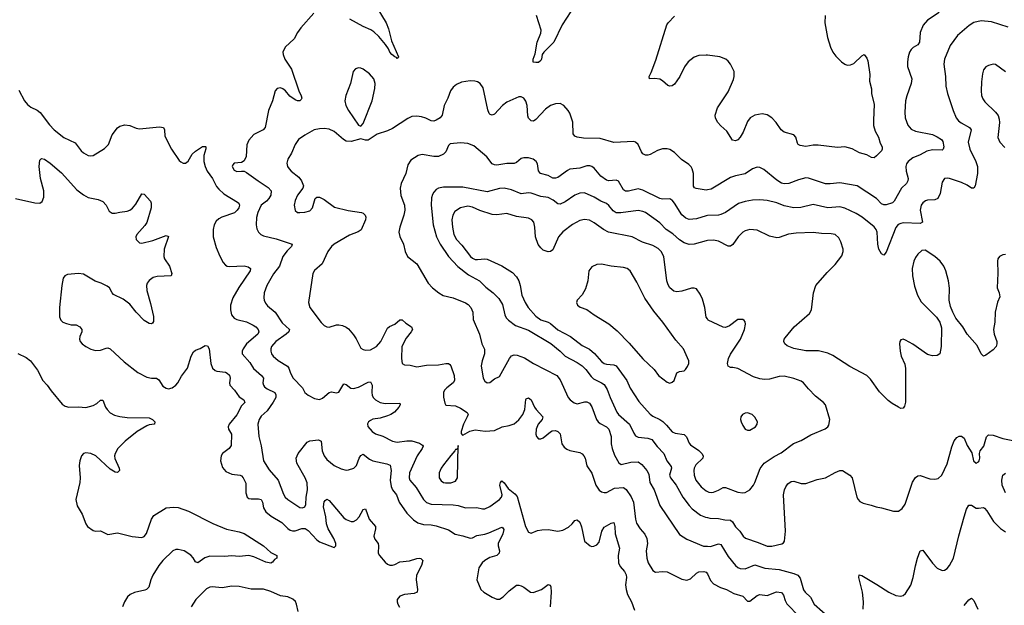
# Model space of a CAD drawing. Header units: inches. Extents: x 884691 to 1028259, y 526745 to 653629.
# Tile 106 of 241: x 944346 to 952441, y 584681 to 589496. Entities that reach past the tile are written whole.
import ezdxf

# ---------------------------------------------------------------- set-up
doc = ezdxf.new("R2010")
doc.units = ezdxf.units.IN
doc.header["$MEASUREMENT"] = 0
doc.layers.add('A9548', color=7, linetype='Continuous')
doc.layers.add('A9558', color=7, linetype='Continuous')

msp = doc.modelspace()

# ---------------------------------------------------------------- linework, layer by layer
at = {"layer": 'A9548', "color": 6}
for points, elevation in [([(947273.9, 589610), (947358.7, 589470), (947379.3, 589419.3), (947401.9, 589321.9), (947460.5, 589190), (947458.8, 589181.2), (947450, 589177.3), (947444.8, 589184.8), (947430, 589190.4), (947405.5, 589210), (947388.8, 589230), (947376.8, 589256.8), (947352.5, 589292.5), (947298.1, 589358.1), (947257.2, 589397.2), (947233.5, 589413.5), (947170, 589440.6), (947059.5, 589499.5)], 2600), ([(946765.5, 589550), (946658.2, 589430), (946629.3, 589390), (946602.1, 589337.9), (946527.4, 589270), (946510.6, 589230), (946511.1, 589210), (946525.5, 589170), (946580.9, 589090), (946640.4, 588910), (946659.1, 588870), (946665.4, 588850), (946660, 588840), (946650, 588829.3), (946630, 588828.2), (946610, 588836.1), (946567.8, 588867.8), (946530, 588912.3), (946510, 588928.7), (946490, 588935.4), (946463.6, 588930), (946447.5, 588910), (946423.6, 588830), (946390.5, 588750), (946363.7, 588610), (946347.5, 588590), (946270, 588551.2), (946230, 588506.5), (946214.1, 588465.9), (946208.2, 588370), (946190, 588335.3), (946170, 588320.4), (946110, 588316.7), (946097.6, 588302.4), (946093.4, 588290), (946110, 588257.5), (946130, 588247.1), (946170, 588251.5), (946190, 588249.2), (946210, 588240.8), (946305.7, 588170), (946390, 588117.4), (946413.8, 588090), (946410, 588053.1), (946395.2, 588024.8), (946376.3, 588003.7), (946330.2, 587969.8), (946303.2, 587910), (946293, 587870), (946290.2, 587810.2), (946295.3, 587775.3), (946308.2, 587748.2), (946328.2, 587730), (946350, 587719.7), (946454.8, 587694.8), (946585.4, 587650), (946581.4, 587630), (946544.8, 587595.2), (946509.7, 587550), (946482.7, 587470), (946432.8, 587407.2), (946376.9, 587310), (946355.3, 587250), (946352.3, 587210), (946355.4, 587190), (946366, 587166), (946384.1, 587144.1), (946446.6, 587090), (946503.2, 587003.2), (946563.1, 586950), (946557.3, 586930), (946537.2, 586910), (946452.9, 586850), (946416.1, 586810), (946409.4, 586790), (946410, 586770), (946417.1, 586750), (946431.1, 586730), (946470, 586694.1), (946548, 586648), (946559.2, 586630), (946571, 586591), (946595.4, 586550), (946671, 586470), (946690.5, 586430.5), (946716.8, 586410), (946770, 586381.7), (946810, 586373.7), (946836, 586384), (946890, 586429.6), (946910, 586435.5), (946950, 586428.2), (946970, 586433.7), (947010, 586502.2), (947030, 586495.7), (947067.2, 586467.2), (947090, 586462.9), (947130, 586474.1), (947210, 586516.5), (947230, 586517.3), (947243.8, 586490), (947241.4, 586430), (947244.7, 586410), (947252.5, 586390), (947270, 586369.7), (947309, 586349), (947350, 586341.1), (947470, 586343.6), (947475, 586330), (947463.1, 586310), (947427, 586270), (947396.5, 586250), (947370, 586239.1), (947310, 586221.2), (947250, 586210.5), (947230, 586200.7), (947213.2, 586190), (947205.4, 586174.6), (947208.4, 586151.6), (947242.9, 586110), (947270, 586091.4), (947330.9, 586070.9), (947410.7, 586030.7), (947450, 586021.4), (947530, 586034.5), (947570, 586033.5), (947633.8, 586013.8), (947657.1, 585997.1), (947661.8, 585990), (947654, 585970), (947614.9, 585910), (947550.9, 585770), (947547, 585730), (947553.8, 585710), (947605.3, 585650), (947666.9, 585550), (947690, 585526.6), (947730, 585512.8), (947910, 585507.3), (947950, 585500.8), (948010, 585483.2), (948105.6, 585485.6), (948150, 585474.1), (948170, 585473.5), (948210, 585492.9), (948291.4, 585550), (948308.3, 585570), (948312.1, 585590), (948294.5, 585670), (948298.5, 585690), (948310, 585705.6), (948330, 585689.6), (948361.6, 585641.6), (948417.7, 585597.7), (948434.8, 585574.8), (948504, 585330), (948530, 585284), (948550, 585275.2), (948603.5, 585296.5), (948638.1, 585301.9), (948690, 585304), (948770, 585291.2), (948810, 585299.8), (948857.5, 585322.5), (948889.1, 585350), (948910, 585377.5), (948930, 585383.8), (948950, 585364.3), (948965.3, 585325.3), (948989.6, 585209.6), (949036.4, 585170), (949050, 585165.5), (949067.3, 585167.3), (949090, 585179.1), (949110, 585200.2), (949132.5, 585290), (949150, 585323.5), (949210, 585358), (949230, 585362.1), (949239.7, 585330), (949242.8, 585270), (949276.5, 585150), (949265.2, 585090), (949269.4, 585030), (949281.7, 585001.7), (949318.6, 584958.6), (949332, 584932), (949334.4, 584910), (949326.5, 584850), (949331, 584810), (949343.2, 584770), (949374.8, 584710), (949401.7, 584641.7)], 2600), ([(948875.8, 589564.2), (948805.4, 589454.6), (948736, 589310), (948654, 589230), (948642, 589210), (948636.1, 589170), (948630, 589159.2), (948610, 589145.2), (948590, 589143), (948567.6, 589147.6), (948566.4, 589170), (948584.3, 589215.7), (948599.8, 589310), (948630, 589386.3), (948632.1, 589410), (948594.2, 589530)], 2600), ([(950000, 589203.7), (949990, 589205), (949930, 589200.9), (949890, 589187.4), (949842.2, 589150), (949811.2, 589108.8), (949773.3, 589030), (949750, 588992.5), (949730, 588966.5), (949710, 588951.6), (949690, 588948.7), (949674, 588954), (949630, 588994.5), (949610, 589005.5), (949568.2, 589011.8), (949524.5, 589010), (949520.9, 589030), (949538.1, 589061.9), (949576.3, 589163.7), (949667.7, 589452.3), (949677.2, 589470), (949730, 589524.2)], 2600), ([(950000, 588096.7), (949990, 588094.5), (949908.6, 588108.6), (949894.5, 588114.5), (949887, 588127), (949885.7, 588230), (949875.9, 588270), (949866.6, 588286.6), (949846.2, 588306.2), (949787.1, 588347.1), (949730, 588403.3), (949690, 588429), (949670, 588434.1), (949630, 588432.8), (949590, 588420.1), (949530, 588388.2), (949510, 588382.2), (949490, 588383.4), (949470, 588394), (949457.3, 588410), (949430, 588470), (949410, 588489), (949393.8, 588493.8), (949230, 588487.5), (949118, 588518), (948982.5, 588522.5), (948930, 588528.8), (948910, 588537.8), (948896.7, 588556.7), (948893.2, 588653.2), (948868, 588728), (948854.8, 588750), (948819.3, 588790), (948790, 588805.9), (948750, 588805), (948710, 588789.9), (948670, 588761.3), (948590, 588675.8), (948570, 588661.3), (948550, 588663.9), (948530, 588687.1), (948524.2, 588704.2), (948517.3, 588790), (948506.1, 588826.1), (948489.4, 588850), (948470, 588861.5), (948450, 588862.8), (948350, 588818.7), (948314.2, 588790), (948250, 588718.3), (948230, 588710.9), (948215, 588715), (948205.3, 588725.3), (948195, 588755), (948155.6, 588935.6), (948130.7, 588970.7), (948110, 588984.8), (948088.8, 588991.2), (948048.2, 588991.8), (947977.6, 588982.4), (947937.2, 588962.8), (947910, 588940.7), (947888.3, 588911.7), (947865.8, 588850), (947835.7, 588790), (947818.4, 588710), (947803.2, 588690), (947769.3, 588669.3), (947750, 588662.9), (947730, 588663.4), (947685.4, 588685.4), (947650, 588697.1), (947610, 588703.6), (947570, 588699.3), (947536.7, 588683.3), (947410, 588601.1), (947370, 588582.5), (947286.2, 588553.8), (947210, 588505.7), (947190, 588504.7), (947150, 588517.6), (947070, 588493.1), (947030, 588497), (947007, 588510), (946930, 588577.4), (946890, 588595.7), (946850, 588600.7), (946810, 588598.7), (946766.8, 588590), (946690, 588547.6), (946638.3, 588510), (946610.1, 588470), (946581.5, 588398.5), (946550.9, 588349.1), (946542.7, 588317.3), (946548.2, 588290), (946560.1, 588270), (946577.5, 588250), (946640.1, 588200.1), (946662.3, 588170), (946678.2, 588130), (946673.4, 588110), (946630, 588054.3), (946610.1, 588010), (946602.4, 587970), (946610, 587927), (946630, 587911.9), (946650, 587910.1), (946690, 587914.5), (946730, 587925.7), (946753.5, 587950), (946775.1, 588024.9), (946790, 588037.4), (946810, 588036.4), (946850, 588016.4), (946934.1, 587954.1), (947047.4, 587927.4), (947155.2, 587910), (947170, 587904.1), (947185.6, 587890), (947191.1, 587871.1), (947188.4, 587850), (947152, 587768), (947128.5, 587751.5), (947056.7, 587723.3), (946930, 587649.6), (946909.1, 587630), (946879.8, 587590), (946831.6, 587490), (946770, 587433.3), (946757, 587410), (946720.2, 587170), (946731.9, 587130), (946825.1, 587005.1), (946850, 586982.7), (946870.9, 586970.9), (946890, 586968.2), (946950, 586986.3), (946970, 586988.2), (947001, 586981), (947030, 586967.5), (947050, 586953.1), (947090, 586906), (947112.1, 586872.1), (947150, 586795), (947170, 586783.4), (947190, 586779), (947230, 586781.5), (947280.4, 586810), (947315.2, 586850), (947370, 586959.2), (947386.7, 586973.3), (947430, 586993.9), (947470, 587028.1), (947490, 587028.1), (947520.1, 587000.1), (947567.8, 586970), (947576.4, 586950), (947565.6, 586930), (947523.2, 586876.8), (947487.6, 586810), (947483.9, 586710), (947490.5, 586670.5), (947510, 586657.5), (947555.9, 586655.9), (947610, 586642.6), (947690, 586656.8), (947790, 586659.6), (947850, 586668.9), (947870, 586669.3), (947881.9, 586661.9), (947890.5, 586650.5), (947917.9, 586570), (947919.4, 586530), (947909.3, 586510), (947857.4, 586470), (947839.7, 586450), (947830.4, 586430), (947830, 586393), (947841.9, 586341.9), (947850, 586325.6), (947930, 586322.2), (947970, 586303), (948025.9, 586265.9), (948031.9, 586250), (948025.9, 586230), (947995.5, 586170), (947976.8, 586110), (947974.4, 586094.4), (947982.5, 586082.5), (947990, 586081.1), (948048, 586112), (948090, 586124.7), (948171.8, 586111.8), (948250, 586117.4), (948312, 586148), (948370, 586159.4), (948410, 586173.5), (948450, 586205.6), (948482.3, 586250), (948498.1, 586290), (948507.4, 586372.6), (948510, 586379), (948530, 586387), (948550.8, 586370.8), (948578.5, 586310), (948592.5, 586290), (948645.7, 586230), (948642.4, 586210), (948609.9, 586170.1), (948592.1, 586130), (948590, 586087.4), (948594.6, 586070), (948610, 586050.1), (948630, 586049.2), (948650, 586059.4), (948710, 586108), (948724.8, 586115.2), (948750, 586117.7), (948771, 586111), (948789.1, 586090), (948804, 586010), (948821.2, 585981.2), (948844.6, 585964.6), (948870, 585953.9), (948950, 585937.9), (948970, 585925.9), (948983.6, 585910), (948994, 585890), (949010, 585829.2), (949050, 585768.6), (949082.1, 585670), (949110, 585629.1), (949130, 585614.7), (949150, 585608.1), (949170, 585609.8), (949235.7, 585644.3), (949309, 585649), (949333.3, 585633.3), (949373, 585573), (949392.9, 585530), (949407.9, 585390), (949417.3, 585357.3), (949446.3, 585310), (949485.4, 585265.4), (949502.4, 585230), (949508.1, 585190), (949497.1, 585130), (949501.8, 585070), (949514.3, 585030), (949550, 584966.8), (949572.5, 584952.5), (949630, 584958.8), (949670, 584955.6), (949790, 584895.7), (949830, 584887.9), (949861, 584899), (949910, 584946.4), (949930, 584957.2), (949970, 584958.5), (949990, 584953), (950000, 584941)], 2700), ([(944337.7, 588917.7), (944386.5, 588830), (944410, 588799.6), (944437, 588777), (944490.7, 588750.7), (944514.1, 588734.1), (944591.3, 588631.3), (944630, 588589.3), (944710, 588526.1), (944802.4, 588482.4), (944850, 588416.4), (944870, 588400.1), (944910, 588379.8), (944930, 588376.4), (944950, 588379.8), (945044.3, 588435.7), (945075.9, 588470), (945107.2, 588550), (945150, 588607.4), (945170, 588620.2), (945210, 588630.8), (945250, 588626.7), (945303, 588603), (945330, 588598.5), (945495.7, 588615.7), (945527.5, 588610), (945535.2, 588590), (945539.3, 588539.3), (945594.4, 588430), (945658.2, 588338.2), (945670, 588326), (945690, 588316.8), (945710, 588317.4), (945730, 588331.5), (945764.2, 588390), (945790, 588415.2), (945850, 588453), (945873.5, 588453.5), (945876.9, 588450), (945875, 588435), (945861.1, 588378.9), (945860.7, 588330), (945869.4, 588289.4), (945887.2, 588250), (945930, 588191.5), (945964.8, 588124.8), (945982.4, 588102.4), (946025.5, 588065.5), (946136.8, 587996.8), (946147, 587987), (946151.8, 587971.8), (946146.9, 587950), (946134.7, 587930), (946111.7, 587908.3), (946006.8, 587873.2), (945981.7, 587858.3), (945961.2, 587838.8), (945946, 587810), (945935.8, 587770), (945935.9, 587710), (945962.5, 587622.5), (945990, 587552.9), (946019.5, 587499.5), (946038.1, 587478.1), (946050.3, 587470.3), (946070, 587466.9), (946190, 587472.6), (946223.4, 587463.4), (946244, 587450), (946241.8, 587430), (946147, 587293), (946097, 587210), (946079.2, 587150), (946078.4, 587110), (946088.5, 587070), (946110, 587041.6), (946130, 587029.8), (946210, 587012.7), (946265.1, 586985.1), (946287.3, 586970), (946305.7, 586950), (946313.2, 586930), (946303.1, 586910), (946211.1, 586830), (946183.2, 586790), (946174.4, 586770), (946175.8, 586750), (946238.1, 586678.1), (946268.3, 586628.3), (946334.1, 586570), (946349.5, 586550), (946346, 586510), (946349, 586490), (946358.3, 586478.3), (946380.7, 586460.7), (946444.2, 586430), (946453, 586413), (946451.9, 586390), (946430.1, 586350.1), (946381.1, 586278.9), (946330, 586236), (946313.8, 586210), (946304.7, 586170), (946312.9, 586070), (946331.9, 585991.9), (946350.7, 585870), (946396.4, 585796.4), (946470, 585710.3), (946514.8, 585594.8), (946529.1, 585570), (946551, 585550), (946650, 585484.7), (946670, 585482.8), (946690.3, 585490), (946697.6, 585510), (946700.6, 585570), (946712.8, 585630), (946708.4, 585688.4), (946693.6, 585730), (946623.5, 585850), (946617.6, 585890), (946635.8, 585930), (946710, 586023), (946730, 586034.7), (946802.6, 586042.6), (946823.5, 586030), (946833.1, 585950), (946849.5, 585910), (946870, 585879.3), (946930, 585830.9), (946990, 585803.1), (947030, 585792.4), (947050, 585794.2), (947094.2, 585810), (947114.9, 585830), (947136.6, 585890), (947150, 585912.8), (947170, 585922.9), (947223, 585883), (947250, 585868.3), (947365.5, 585845.5), (947392.2, 585832.2), (947400.6, 585790), (947392, 585710), (947399.3, 585659.3), (947409.8, 585630), (947443.1, 585590), (947466.2, 585530), (947530, 585438.8), (947583.3, 585383.3), (947619.7, 585359.7), (947665.4, 585345.4), (947730, 585344.1), (947770, 585335.4), (947870, 585300.6), (947926.3, 585266.3), (947990, 585252.2), (948050, 585232.7), (948070, 585237.4), (948104, 585256), (948170, 585265), (948204.1, 585275.9), (948310, 585323.8), (948319, 585319), (948325.6, 585305.6), (948319.2, 585270), (948280.2, 585190), (948280, 585170), (948290.1, 585130), (948288.2, 585110), (948269.6, 585090.4), (948210, 585073.1), (948170, 585050.6), (948148.1, 585030), (948121.3, 584990), (948105.2, 584890), (948137.9, 584810), (948160.5, 584790), (948230, 584747), (948270, 584732.8), (948290, 584733.2), (948321.5, 584750), (948370, 584799.4), (948430, 584846.6), (948450, 584847), (948470, 584841), (948491.2, 584831.2), (948546.7, 584790), (948567.2, 584787.2), (948635.4, 584810), (948690, 584853.6), (948706.5, 584846.5), (948711.9, 584831.9), (948714.3, 584790), (948706.1, 584670)], 2500), ([(950000, 587884.7), (949990, 587884.2), (949910, 587857.3), (949850, 587851.8), (949823.1, 587863.1), (949790.9, 587890.9), (949730, 587986.1), (949710, 588011.5), (949698.5, 588018.5), (949690, 588022.4), (949630, 588021.4), (949610, 588025.6), (949470, 588094.3), (949430, 588106.6), (949350, 588085.6), (949326.6, 588086.6), (949310, 588097.4), (949270, 588167.3), (949250, 588175.7), (949190, 588169.7), (949170, 588175.4), (949124.9, 588210), (949070, 588275.7), (949050, 588288.9), (949033.2, 588293.2), (949010, 588293.2), (948950, 588275.3), (948870, 588266.1), (948850, 588256.2), (948770, 588197.4), (948750, 588191.8), (948730, 588194.2), (948690, 588214.2), (948629, 588230), (948611.9, 588251.9), (948601.7, 588310), (948593.3, 588330), (948566.6, 588350), (948530, 588359.9), (948490, 588360.3), (948470, 588354.5), (948430, 588321.2), (948410, 588313.3), (948350, 588314.3), (948270, 588300.6), (948250, 588302.5), (948231.6, 588311.6), (948187.6, 588367.6), (948079.4, 588459.4), (948030, 588477.3), (947970, 588484.2), (947884.6, 588475.4), (947870, 588461.8), (947850, 588408.7), (947830.5, 588389.5), (947790, 588371.5), (947750.2, 588370.2), (947653.6, 588386.4), (947620.7, 588379.3), (947560.3, 588339.7), (947537.1, 588302.9), (947521.6, 588230), (947483.2, 588150), (947474.2, 588110), (947478.8, 588050), (947508.5, 587970), (947512.2, 587930), (947504.2, 587890), (947470.1, 587790), (947464.2, 587750), (947472.5, 587712.5), (947500.7, 587650), (947513.8, 587590), (947535.4, 587550), (947611.9, 587490), (947704.9, 587330), (947739.3, 587290), (947790.5, 587250), (947828.5, 587228.5), (947910, 587208.5), (948010, 587169.3), (948033.3, 587153.3), (948053.8, 587130), (948071, 587090), (948073.5, 587030), (948126.8, 586910), (948145.5, 586830), (948166.3, 586786.3), (948167.1, 586750), (948146.9, 586690), (948140.9, 586650), (948156.7, 586550), (948170, 586524.6), (948190, 586511.6), (948210, 586512.7), (948250, 586544.6), (948290, 586562.9), (948372.5, 586710), (948390, 586732.6), (948410, 586740.3), (948437.2, 586737.2), (948495.4, 586715.4), (948570, 586669.5), (948761.7, 586570), (948790, 586533.7), (948855.8, 586390), (948870.9, 586370.9), (948905.5, 586345.5), (948930, 586338.8), (948993, 586353), (949010, 586353.5), (949030, 586342.4), (949050, 586313.2), (949089.2, 586209.2), (949100.9, 586190), (949117.1, 586177.1), (949170.9, 586150), (949190.5, 586130.5), (949209.8, 586070), (949207.7, 586010), (949215.9, 585970), (949235.6, 585915.6), (949271.7, 585851.7), (949290, 585839.7), (949370, 585858.3), (949430, 585860.6), (949459.9, 585839.9), (949501.1, 585790), (949518.6, 585758.6), (949526.7, 585690), (949563.5, 585630), (949610, 585503), (949770, 585263.8), (949830, 585225.2), (949968, 585168), (950000, 585166.4)], 2800), ([(944310, 588024.6), (944470, 587990.5), (944510, 587988.6), (944530, 588000.5), (944543.2, 588036.8), (944544.8, 588090), (944516, 588190), (944504.6, 588290), (944510, 588341.6), (944525, 588355), (944550, 588350.4), (944597.5, 588317.5), (944690, 588235.6), (944816.9, 588096.9), (944870, 588054.6), (944910, 588034.7), (944990, 588018.9), (945030, 588002), (945057, 587970), (945082, 587922), (945105.6, 587905.6), (945130, 587904.2), (945170, 587914.8), (945230, 587921.9), (945250, 587930.4), (945273, 587947), (945302, 587978), (945350, 588063.5), (945370, 588060.9), (945422.6, 588002.6), (945427.7, 587987.7), (945427.2, 587950), (945390.7, 587829.3), (945375.2, 587804.8), (945308.7, 587730), (945300.5, 587710), (945303.3, 587690), (945330, 587661.3), (945350, 587657.5), (945440.7, 587679.3), (945550, 587721.4), (945570, 587714), (945534.9, 587610), (945530.3, 587550), (945536.1, 587530), (945578, 587470), (945596.9, 587410), (945590, 587389.1), (945476.3, 587383.7), (945444.5, 587375.5), (945410, 587352.5), (945395.2, 587330), (945389.5, 587310), (945391, 587270), (945422.1, 587162.1), (945444.6, 587055.4), (945444.9, 587015.1), (945438, 587002), (945430, 586996), (945410, 586999.5), (945370, 587023.8), (945303.6, 587090), (945250, 587157), (945197.4, 587197.4), (945117.5, 587237.5), (945105.6, 587250), (945084.4, 587290), (945065.4, 587305.4), (945014.8, 587330), (944966.7, 587346.7), (944870, 587402.5), (944830, 587410), (944738.8, 587401.2), (944717.7, 587390), (944704.5, 587370), (944691.7, 587310), (944673.6, 587130), (944674.3, 587054.3), (944685.1, 587025.1), (944701, 587010), (944730, 586997.2), (944770, 586988.4), (944810, 586987.1), (944839, 586970), (944855.5, 586950), (944857.2, 586930), (944840.9, 586890), (944838.2, 586870), (944843.5, 586850), (944860.1, 586830), (944890, 586808.3), (944930, 586786.1), (944970, 586775.3), (945010, 586779), (945055.4, 586795.4), (945070, 586797.2), (945090, 586790.7), (945203.8, 586683.8), (945316.1, 586596.1), (945390, 586556.3), (945430, 586549), (945470, 586549.7), (945490, 586535.8), (945523.4, 586483.4), (945550, 586465.6), (945570, 586462.2), (945600.2, 586470), (945630, 586490), (945647.3, 586510), (945676.1, 586563.9), (945724.7, 586630), (945755.9, 586730), (945774.4, 586765.6), (945790, 586778.7), (945830, 586792.8), (945870, 586818.1), (945890, 586814.4), (945903.1, 586790), (945918.1, 586670), (945931.5, 586631.5), (945952.6, 586612.6), (945967.2, 586607.2), (946036.7, 586596.7), (946051.4, 586590), (946070, 586572.2), (946076.8, 586550), (946070.3, 586510), (946073.6, 586490), (946112.1, 586450), (946150, 586394.9), (946188.6, 586370), (946196.8, 586350), (946170, 586321.8), (946130, 586248.3), (946067.4, 586170), (946059.5, 586150), (946062.1, 586130), (946087.4, 586087.4), (946084.6, 585995.4), (946069.1, 585970.9), (946014.4, 585930), (946001.3, 585910), (945996.1, 585870), (946014.4, 585814.4), (946041.6, 585781.6), (946090, 585759.7), (946157.8, 585750), (946170, 585744.5), (946182.9, 585730), (946206.3, 585686.3), (946206.4, 585606.4), (946215.8, 585570), (946230, 585560.7), (946250, 585556.3), (946310, 585556.8), (946331.5, 585551.5), (946341.7, 585530), (946350, 585482.8), (946370.2, 585450.2), (946414.2, 585414.2), (946501, 585361), (946550, 585312.2), (946570, 585298.6), (946590, 585292.8), (946610, 585294.9), (946666.1, 585313.9), (946692.5, 585312.5), (946717.5, 585297.5), (946790, 585219.7), (946810, 585203.7), (946930, 585157.7), (946946.3, 585170), (946945.4, 585190), (946929.5, 585230), (946882.6, 585310), (946867.7, 585350), (946864.1, 585410), (946843.9, 585490), (946848.8, 585531.2), (946856.7, 585543.3), (946870, 585553.1), (946890, 585543.7), (947010, 585401.2), (947030, 585386.6), (947070, 585371.4), (947090, 585371), (947116.2, 585383.8), (947137.7, 585410), (947170, 585469.4), (947190, 585473.9), (947220.2, 585390), (947270.4, 585330), (947272.3, 585310), (947258.6, 585250), (947264.7, 585224.7), (947292.5, 585190), (947296.7, 585170), (947293.3, 585110), (947303.6, 585090), (947350, 585035.2), (947370, 585018.8), (947390, 585012), (947410, 585012), (947430, 585016.5), (947470, 585038.4), (947550, 585045.8), (947610, 585066.2), (947630, 585068.8), (947645, 585065), (947661.6, 585050), (947649.2, 585010), (947608.4, 584930), (947604.3, 584890), (947615.2, 584810), (947613.4, 584790), (947590, 584777.7), (947510, 584769.6), (947470, 584755.2), (947449.9, 584730.1), (947448.2, 584710), (947454, 584690), (947467.3, 584667.3)], 2400), ([(950000, 587679.3), (949990, 587678.6), (949890, 587651.7), (949850, 587647.2), (949810, 587660.1), (949770, 587685.2), (949714.5, 587734.5), (949661, 587770), (949610, 587826.5), (949490, 587910.5), (949470, 587919.8), (949430, 587927.2), (949287.2, 587907.2), (949250, 587908.4), (949224.8, 587924.8), (949190, 587967.3), (949170, 587984.8), (949124.1, 588004.1), (949070, 588037.5), (948990, 588071.2), (948950, 588068.8), (948910, 588053.7), (948830, 587997.5), (948790, 587978.3), (948770, 587980.7), (948732.4, 588012.4), (948690, 588033.1), (948630, 588043), (948550, 588070.6), (948530, 588072.9), (948470, 588064.8), (948390, 588097.5), (948330, 588110.7), (948290, 588107.4), (948190, 588081.2), (947990, 588119.1), (947830, 588119.1), (947790, 588110.5), (947770, 588099.5), (947750, 588077.9), (947740.4, 588059.6), (947730.9, 588030), (947729, 587970), (947745.3, 587810), (947773.9, 587710), (947802.3, 587650), (947870, 587549.5), (947947.8, 587467.8), (948036.9, 587396.9), (948125.8, 587350), (948178, 587298), (948239.3, 587250), (948285, 587205), (948314.2, 587154.2), (948333.5, 587070), (948346.1, 587046.1), (948364.7, 587024.7), (948422.4, 586982.4), (948530, 586943.4), (948713.1, 586833.1), (948789.5, 586769.5), (948830, 586729.1), (948930, 586676.3), (948970.3, 586650), (949001.1, 586621.1), (949043.3, 586563.3), (949063.8, 586543.8), (949130.4, 586510.4), (949150, 586495.9), (949176.4, 586456.4), (949200.7, 586390), (949255.1, 586270), (949270.1, 586250.1), (949358.6, 586170), (949395.6, 586095.6), (949410, 586075.6), (949430, 586064.5), (949510, 586055.7), (949543.4, 586043.4), (949586.7, 585986.7), (949643.1, 585930), (949665.3, 585870), (949702.2, 585822.2), (949704.8, 585810), (949689.2, 585750), (949695.8, 585730), (949743.8, 585670), (949799.3, 585570), (949850, 585501.8), (949875.4, 585475.4), (949943.5, 585423.5), (949985.6, 585405.6), (950000, 585402.7)], 2900), ([(950000, 587035.7), (949989.3, 587050), (949979.4, 587130), (949958.7, 587198.7), (949940.6, 587240.6), (949910, 587282), (949890, 587289.3), (949870, 587289.9), (949790, 587263.7), (949750, 587258), (949724, 587264), (949691.8, 587291.8), (949677.2, 587317.2), (949667.4, 587350), (949642.2, 587550), (949618.7, 587590), (949595, 587615), (949550, 587640.3), (949465.9, 587665.9), (949381, 587710), (949187.8, 587747.8), (949144.7, 587770), (949070, 587825.8), (949030, 587848.4), (948990, 587854.4), (948950, 587843.6), (948890, 587810.8), (948810, 587751.9), (948776.5, 587710), (948730, 587604.8), (948711, 587589), (948690, 587586.4), (948650, 587600.7), (948630, 587619.1), (948608.5, 587648.5), (948585.9, 587710), (948581.2, 587790), (948573.1, 587830), (948556.3, 587850), (948530, 587864.1), (948430, 587878.8), (948350, 587903.2), (948270, 587892.3), (948230, 587894.9), (948130, 587926.6), (948070, 587955.5), (948030, 587963.1), (947970, 587950.1), (947922.4, 587917.6), (947905.7, 587890), (947899.4, 587850), (947903.8, 587790), (947915.7, 587730), (947936.2, 587690), (947981, 587641), (948052.5, 587550), (948070, 587534.5), (948090, 587525.4), (948110, 587523.3), (948170, 587529.8), (948190, 587525.7), (948310, 587472.9), (948396.5, 587416.5), (948430, 587380.5), (948448.3, 587348.3), (948460.4, 587310), (948474.8, 587230), (948500.3, 587170), (948525, 587130), (948590, 587058.7), (948630, 587029), (948690, 587008.3), (948710, 586996.9), (948770, 586945.9), (948875.7, 586890), (948970, 586817.1), (949030, 586786.2), (949071.6, 586751.6), (949130, 586686.4), (949150, 586670.2), (949170, 586664), (949230, 586659), (949250, 586649.3), (949337.2, 586530), (949365.8, 586465.8), (949437.1, 586357.1), (949530, 586252.4), (949550, 586236.6), (949609, 586209), (949632.7, 586192.7), (949663.4, 586163.4), (949710, 586106.8), (949735.2, 586095.2), (949810, 586085.5), (949827.5, 586067.5), (949850, 586015), (949860.5, 586000.5), (949930, 585954.4), (949955.3, 585930), (949965.9, 585910), (949963, 585890), (949904.4, 585835.6), (949892, 585810), (949888.3, 585790), (949890.8, 585750), (949905.8, 585710), (949950, 585656.6), (949990, 585622.6), (950000, 585616.9)], 3000), ([(944330, 586752.1), (944398.3, 586718.3), (944434, 586690), (944493.4, 586613.4), (944536.8, 586530), (944572.4, 586492.4), (944605.5, 586445.5), (944695.9, 586335.9), (944719, 586319), (944750, 586310.8), (944830, 586314.4), (944890, 586308), (944950, 586323.4), (944979.7, 586340.3), (945010, 586367.4), (945030, 586367.2), (945051.1, 586311.1), (945063.9, 586290), (945090, 586264.5), (945124.8, 586244.8), (945170, 586232.3), (945230, 586224.8), (945410, 586222.4), (945437.2, 586210), (945456.5, 586190), (945453.4, 586170), (945410, 586164.7), (945390, 586157.7), (945312, 586110), (945212.4, 586030), (945152.6, 585970), (945129.7, 585930), (945125.8, 585910), (945129.1, 585889.1), (945164.6, 585810), (945166, 585790), (945150, 585774), (945130, 585776.5), (945090, 585799.4), (944970.7, 585910), (944931, 585930), (944890, 585935.6), (944871.4, 585928.6), (944854.1, 585910), (944840.1, 585870), (944834.5, 585830), (944842.1, 585730), (944839.8, 585690), (944807.7, 585550), (944819.4, 585499.4), (944859, 585430), (944889, 585350), (944904.2, 585330), (944950, 585295.2), (944970, 585290.6), (945010, 585293.8), (945070, 585264.6), (945150, 585276.5), (945270, 585247.3), (945350, 585238.8), (945370, 585245.9), (945389.6, 585270.4), (945429.4, 585390.6), (945450, 585418.7), (945550, 585483), (945610, 585487.6), (945650, 585484.3), (945735, 585455), (945934.4, 585354.4), (946047.1, 585307.1), (946150, 585285.1), (946190, 585270.7), (946349, 585170), (946410, 585116.1), (946460.7, 585090), (946458.8, 585070), (946441.1, 585058.9), (946423.6, 585036.4), (946410, 585028.3), (946370, 585036.7), (946270, 585079.9), (946230, 585090.4), (946150, 585081.5), (946090, 585088.4), (946030, 585082.3), (945910, 585084.8), (945868.1, 585071.9), (945810, 585031), (945790, 585039.9), (945772.2, 585072.2), (945753.8, 585093.8), (945696.9, 585130), (945650, 585140.2), (945630, 585138.9), (945605.9, 585130), (945522.4, 585050), (945489.4, 585010), (945440.5, 584930), (945424, 584890), (945407.8, 584830), (945388.4, 584811.6), (945374.6, 584805.4), (945290, 584787.2), (945253.4, 584770), (945232.5, 584750), (945207.5, 584710), (945192.3, 584670)], 2300), ([(946634.9, 584630), (946622.9, 584690), (946612.8, 584712.8), (946591.6, 584731.6), (946550, 584750), (946490, 584759.5), (946410, 584795.4), (946350, 584813.6), (946250, 584813), (946150, 584836.1), (946090, 584839.5), (946010, 584824.9), (945927.7, 584832.3), (945909.5, 584830.5), (945882.9, 584817.1), (945794.6, 584730), (945756.6, 584670)], 2400)]:
    msp.add_lwpolyline(points, dxfattribs=dict(at, elevation=elevation))
for points, elevation in [([(947130, 589101.2), (947107.2, 589092.8), (947088.7, 589070), (947065.8, 588970), (947027.3, 588872.7), (947019.4, 588830), (947027.1, 588790), (947049, 588750), (947130, 588627.6), (947150, 588621.7), (947170, 588642.6), (947244.6, 588830), (947266.5, 588930), (947269.4, 588970), (947256.1, 589010), (947220.7, 589050), (947170, 589087.8), (947150, 589097.8)], 2700), ([(949130, 587485.7), (949090, 587483), (949050, 587465), (949025.3, 587430), (949018.1, 587350), (948997, 587283), (948970, 587232.7), (948930.2, 587190), (948924, 587170), (948931.6, 587150), (948953.3, 587133.3), (949010, 587112.5), (949070, 587068.8), (949190, 586995), (949257.2, 586937.2), (949357.5, 586837.5), (949470, 586707.3), (949561.1, 586621.1), (949597.3, 586570), (949670, 586515), (949690, 586508.7), (949710, 586515.5), (949726.8, 586530), (949750, 586593.7), (949770, 586604.2), (949810, 586610.2), (949821.2, 586618.8), (949836.7, 586643.3), (949846.6, 586670), (949847.5, 586690), (949804.5, 586790), (949740.7, 586860.7), (949634.7, 587010), (949558.4, 587098.4), (949486.7, 587206.7), (949419.3, 587339.3), (949365, 587430), (949339.1, 587450), (949310, 587458.9), (949209.3, 587469.3)], 3100), ([(947950, 585994), (947947.1, 585972.9), (947938, 585962), (947930, 585962.7), (947924.2, 585950), (947890, 585913.6), (947830, 585835.8), (947810, 585807.8), (947794.5, 585770), (947793.4, 585730), (947810, 585703.7), (947830, 585691), (947847.2, 585687.2), (947890, 585688.7), (947930, 585702.9), (947946.4, 585730)], 2700)]:
    msp.add_lwpolyline(points, close=True, dxfattribs=dict(at, elevation=elevation))
at = {"layer": 'A9558', "color": 6}
for points, elevation in [([(951905.7, 589554.3), (951809.4, 589490.6), (951775.2, 589450), (951750.5, 589390), (951744.3, 589310), (951730.8, 589290), (951692.1, 589267.9), (951674.5, 589250), (951662.3, 589230), (951649.6, 589190), (951643.9, 589150), (951645.4, 589110), (951680.3, 589010), (951674.8, 588970), (951639.3, 588870), (951629.8, 588830), (951623.4, 588736.6), (951627.2, 588690), (951648, 588628), (951676, 588596), (951710, 588579.8), (951850, 588552.7), (951890, 588533.6), (951923.5, 588510), (951934.8, 588494.8), (951943.6, 588450), (951937.9, 588430), (951930, 588424.1), (951850, 588426.6), (951804.8, 588415.2), (951750, 588385.2), (951690, 588361), (951650.1, 588330), (951636.4, 588310), (951630.1, 588290), (951634.2, 588250), (951649.8, 588190), (951648.4, 588170), (951636.2, 588150), (951595.1, 588110), (951536.2, 588003.8), (951521.3, 587990), (951470, 587973.7), (951450, 587972.5), (951430, 587980.7), (951390, 588025.2), (951230, 588131.2), (951090, 588154.4), (951010, 588145.2), (950970, 588146), (950830, 588192.5), (950810, 588195.3), (950750, 588180.2), (950670, 588149), (950630, 588145.4), (950610, 588151.1), (950570, 588175.2), (950463.3, 588263.3), (950430, 588279.7), (950410, 588282.9), (950370, 588269.6), (950310, 588227.5), (950230, 588212.1), (950190, 588197.4), (950030, 588103.5), (950000, 588096.7)], 2700), ([(950966.9, 589530), (950966.2, 589470), (950987.4, 589350), (951011.7, 589270), (951030.8, 589230), (951056.5, 589196.5), (951102.7, 589150), (951130, 589128.9), (951150, 589122.3), (951176, 589124), (951203.9, 589136.1), (951270, 589199.5), (951290, 589208.6), (951310, 589179.3), (951317.9, 589157.9), (951335.2, 589044.8), (951332.7, 588990), (951348.1, 588928.1), (951350.5, 588890), (951370, 588799.1), (951364.5, 588670), (951366.7, 588626.7), (951379.3, 588579.3), (951405.4, 588530), (951420.6, 588480.6), (951435.6, 588450), (951437.1, 588430), (951430, 588417.2), (951390, 588375.3), (951370, 588360.8), (951350, 588362.7), (951310, 588383.8), (951250, 588399.9), (951190, 588434.5), (951130, 588451.8), (951070, 588444.8), (950910, 588464.9), (950870, 588463.7), (950810, 588454.3), (950761.3, 588461.3), (950745.7, 588470), (950739.7, 588479.7), (950726.3, 588530), (950710, 588549.8), (950630, 588572.1), (950606, 588590), (950566.6, 588650), (950529.6, 588689.6), (950490, 588713.5), (950450, 588722.2), (950390, 588712), (950351, 588689), (950330, 588657.8), (950294.7, 588570), (950270, 588529.2), (950250, 588508.5), (950230, 588500.6), (950205.8, 588505.8), (950160.7, 588580.7), (950110, 588622.5), (950085.8, 588650), (950066.8, 588686.8), (950063.6, 588710), (950082.7, 588770), (950170, 588901.7), (950215.5, 589004.5), (950221, 589030), (950219.9, 589070), (950190.3, 589130), (950170, 589155), (950151.1, 589170), (950100.9, 589190), (950000, 589203.7)], 2600), ([(952473.1, 589433.1), (952337.1, 589477.1), (952250, 589485.3), (952190, 589473.9), (952151.1, 589448.9), (952055.4, 589364.6), (951995.1, 589284.9), (951949.5, 589170), (951944.9, 589130), (951957.1, 589030), (951960.9, 588950), (951975, 588890), (952019.3, 588750), (952045.3, 588690), (952065.2, 588665.2), (952087, 588647), (952155.9, 588610), (952167.7, 588590), (952143.2, 588490), (952156.9, 588430), (952207.6, 588330), (952220.4, 588290), (952220.5, 588230), (952201.3, 588130), (952190, 588109.9), (952170, 588111.9), (952136, 588136), (952090, 588158.6), (951990, 588190.8), (951970, 588193.7), (951950, 588189.1), (951930, 588160.7), (951912.4, 588067.6), (951894, 588026), (951870, 588013.5), (951810, 588011.5), (951793.6, 588006.4), (951770, 587990.3), (951756.3, 587970), (951748.6, 587930), (951768.2, 587830), (951750, 587819.5), (951610, 587824.6), (951590, 587821.6), (951568.4, 587811.6), (951550, 587787.4), (951470, 587585), (951450, 587559.8), (951430, 587570.6), (951409.3, 587609.3), (951400.4, 587650), (951394.8, 587750), (951388.1, 587770), (951372.2, 587792.2), (951272.1, 587872.1), (951223.8, 587903.8), (951130, 587945.4), (951090, 587958), (950990, 587949.4), (950870, 587976), (950768.1, 587951.9), (950710, 587949.5), (950630, 587966.4), (950570, 587988.8), (950490, 588009.5), (950430, 588014.3), (950370, 588011.5), (950310, 588001.6), (950256.1, 587983.9), (950150, 587911.4), (950110, 587892.9), (950090, 587888.4), (950000, 587884.7)], 2800), ([(952450, 589066.5), (952370, 589128.7), (952350, 589131.5), (952310, 589119.5), (952290, 589107.2), (952270, 589082.6), (952261.5, 589050), (952254.9, 588985.1), (952250.1, 588909.9), (952253.2, 588873.2), (952264.4, 588844.4), (952280.3, 588820.3), (952370, 588736.6), (952389.3, 588709.3), (952399, 588679), (952400.9, 588650), (952387.9, 588527.9), (952404.4, 588490), (952444.8, 588444.8)], 2900), ([(952450, 587565), (952430, 587563.4), (952402.8, 587550), (952387.9, 587530), (952383.9, 587510), (952387, 587413), (952382, 587290), (952398.4, 587250), (952403.5, 587216.5), (952386.2, 587173.8), (952365.1, 587090), (952362, 587010), (952350.9, 586950), (952356.4, 586910), (952378.3, 586850), (952379.1, 586830), (952373.4, 586810), (952350, 586781.1), (952290, 586737.3), (952270, 586729.8), (952250, 586749.7), (952217.5, 586817.5), (952136.9, 586910), (952100.1, 586970), (952043.3, 587043.3), (952016.9, 587090), (951998.5, 587138.5), (951986.6, 587190), (951990.7, 587289.3), (951983, 587350), (951961.6, 587430), (951942.9, 587470), (951912.5, 587510), (951870.3, 587550), (951790, 587601.1), (951762.8, 587597.2), (951730, 587567.2), (951710, 587539.6), (951695.9, 587510), (951684.3, 587450), (951685.6, 587390), (951703.9, 587303.9), (951726.8, 587230), (951757, 587177), (951883.8, 587050), (951911.7, 587010), (951923.6, 586963.6), (951921.6, 586810), (951910, 586749.7), (951890, 586735.1), (951850, 586732.3), (951810, 586744), (951690, 586827.3), (951630, 586861.7), (951610, 586869.7), (951590, 586864.2), (951581.8, 586850), (951578.2, 586830), (951585.2, 586770), (951594.3, 586730), (951623.5, 586663.5), (951629, 586629), (951627.9, 586352.1), (951621.5, 586318.5), (951610, 586301.2), (951590, 586299.5), (951570, 586309.3), (951519.5, 586339.5), (951485.7, 586365.7), (951416, 586436), (951339.8, 586539.8), (951310, 586569.9), (951170, 586644.5), (951030, 586734.4), (950990, 586754.6), (950913.4, 586773.4), (950810, 586774.8), (950710, 586791.4), (950654.9, 586814.9), (950636, 586830), (950627.9, 586850), (950632, 586870), (950639.4, 586880.6), (950712.1, 586970), (950839.2, 587080.8), (950854.5, 587110), (950871.9, 587250), (950891.8, 587310), (950983.6, 587416.4), (951050, 587482.8), (951104.4, 587555.6), (951115.2, 587590), (951114.9, 587610), (951098, 587670), (951081.9, 587701.9), (951050, 587729.4), (951016.5, 587736.5), (950937.9, 587737.9), (950870, 587746.2), (950730, 587741.3), (950667.7, 587732.3), (950590, 587703.9), (950570, 587703.1), (950510, 587716.6), (950410, 587764.7), (950350, 587770.3), (950310, 587760.5), (950290, 587748.2), (950252.9, 587710), (950210, 587646.7), (950190, 587633.5), (950170, 587635.1), (950090, 587675), (950050, 587682.7), (950000, 587679.3)], 2900), ([(950000, 585616.9), (950010.8, 585610.8), (950030, 585608.4), (950050, 585612.1), (950090, 585626.9), (950130, 585648.6), (950150, 585649.8), (950250, 585611.7), (950290, 585607.2), (950310, 585609.6), (950347.6, 585630), (950378.7, 585670), (950390.4, 585690), (950433.2, 585806.8), (950467.9, 585850), (950550, 585903.8), (950605.9, 585934.1), (950708.4, 586011.6), (950770, 586035.2), (950850, 586082), (950968.3, 586131.7), (950989.9, 586150), (950997.3, 586162.7), (951006.4, 586210), (950972.1, 586330), (950953.7, 586350), (950890, 586400.9), (950830, 586459.9), (950790, 586509.4), (950770, 586523.1), (950710, 586547.1), (950630, 586566.1), (950590, 586563.1), (950510, 586540.1), (950470, 586538.5), (950430, 586543.3), (950379.9, 586559.9), (950250, 586627.2), (950210, 586636.5), (950190, 586635.8), (950170, 586646.3), (950164.6, 586670), (950172.7, 586710), (950190, 586744.8), (950271.2, 586870), (950304.7, 586950), (950312.9, 586992.9), (950310.6, 587010.6), (950303.3, 587023.3), (950290, 587031.8), (950250, 587029.9), (950182.3, 586977.7), (950150, 586965.7), (950130, 586968.3), (950006.7, 587026.7), (950000, 587035.7)], 3000), ([(950000, 585402.7), (950019, 585399), (950090, 585394.5), (950143.3, 585383.3), (950190, 585382.3), (950207.4, 585367.4), (950230, 585325.7), (950267.8, 585290), (950292.8, 585250), (950312.2, 585232.2), (950418.7, 585198.7), (950490, 585167), (950530, 585167.9), (950613.2, 585186.8), (950624.7, 585195.3), (950633.1, 585210), (950642.7, 585290), (950624.6, 585590), (950632.8, 585630), (950643.8, 585656.2), (950661.3, 585678.7), (950690, 585697.9), (950710, 585700.9), (950770, 585682.8), (950810, 585683), (950903.3, 585716.7), (950970, 585729.5), (951050, 585773.9), (951090, 585788.8), (951110, 585790.1), (951170, 585752.5), (951189.2, 585729.2), (951227.9, 585570), (951238.3, 585550), (951253.5, 585533.5), (951280.7, 585520.7), (951345.3, 585505.3), (951387.3, 585490), (951430, 585483.5), (951530, 585454.6), (951570, 585456.2), (951601.6, 585478.4), (951626.9, 585513.1), (951686.7, 585693.3), (951710, 585732), (951730, 585745.9), (951750, 585749), (951830, 585721.4), (951870, 585717.1), (951896.7, 585723.3), (951928.4, 585751.6), (951970, 585843.8), (952010, 585984.6), (952030, 586033.8), (952050, 586060.6), (952070, 586070.8), (952090, 586071.7), (952110, 586056.1), (952134.4, 585994.4), (952174.9, 585934.9), (952188, 585870), (952210, 585851), (952230, 585861.6), (952235.4, 585870), (952238.9, 585890), (952236.2, 585930), (952241.6, 585950), (952271.8, 585990), (952294.2, 586065.8), (952310, 586082.8), (952350, 586080.6), (952430, 586053.7), (952510, 586036.8)], 2900), ([(952450, 585605.7), (952424.4, 585670), (952419.5, 585710), (952430, 585751.2), (952450, 585769)], 2800), ([(951280.1, 584650), (951283.2, 584710), (951275.5, 584790), (951244, 584910), (951248.2, 584931.8), (951270, 584925.9), (951393.7, 584853.7), (951491, 584790), (951550, 584762.1), (951590, 584756.6), (951610, 584761.6), (951630, 584777.1), (951672.5, 584847.5), (951692.7, 584910), (951710, 585006), (951726.9, 585070), (951750, 585129.2), (951770, 585134.3), (951850, 585026.6), (951890, 584986.5), (951930, 584967.7), (951950, 584970.1), (951970, 584983.8), (951990, 585007.6), (952022.5, 585070), (952066.4, 585253.6), (952110.2, 585409.8), (952130, 585472.8), (952150, 585504), (952170, 585505.7), (952210, 585481.1), (952230, 585479.2), (952270, 585484.7), (952279.2, 585479.2), (952298.4, 585458.4), (952353.1, 585370), (952410, 585311.8), (952450, 585286)], 2800), ([(950000, 585166.4), (950025.2, 585165.2), (950090, 585187.7), (950110, 585181.8), (950170, 585083.6), (950230.6, 585010), (950250, 584992.6), (950270, 584982.9), (950310, 584982.2), (950390, 585014.2), (950473.2, 584986.8), (950590, 584974.8), (950710, 584943), (950743.8, 584930), (950763.2, 584903.2), (950789.6, 584809.6), (950803.7, 584790), (950847.6, 584747.6), (950877.8, 584690), (951014.9, 584570)], 2800), ([(950000, 584941), (950000.5, 584940.5), (950024.3, 584884.3), (950050, 584857.2), (950106.7, 584826.7), (950157.2, 584810), (950218.2, 584778.2), (950290, 584756.1), (950330, 584716.3), (950350, 584716.4), (950410, 584762.9), (950430, 584770.4), (950490, 584763.1), (950567.9, 584792.1), (950610, 584787.3), (950625.6, 584765.6), (950639.6, 584719.6), (950652.8, 584692.8), (950755.5, 584590)], 2700), ([(952110, 584680.5), (952150, 584725.7), (952170, 584739.3), (952190, 584721.9), (952223.3, 584650)], 2700)]:
    msp.add_lwpolyline(points, dxfattribs=dict(at, elevation=elevation))
at = {"layer": 'A9558', "color": 6, "elevation": 3100}
msp.add_lwpolyline([(950330, 586263.1), (950310, 586260.4), (950289.8, 586250.2), (950275.2, 586230), (950272.6, 586210), (950276.8, 586190), (950290, 586158.3), (950310, 586128.3), (950330, 586121.1), (950350, 586121.1), (950394.5, 586150), (950409.2, 586170), (950411, 586190), (950390, 586228.2), (950368.7, 586248.7)], close=True, dxfattribs=at)

doc.saveas('drawing.dxf')
